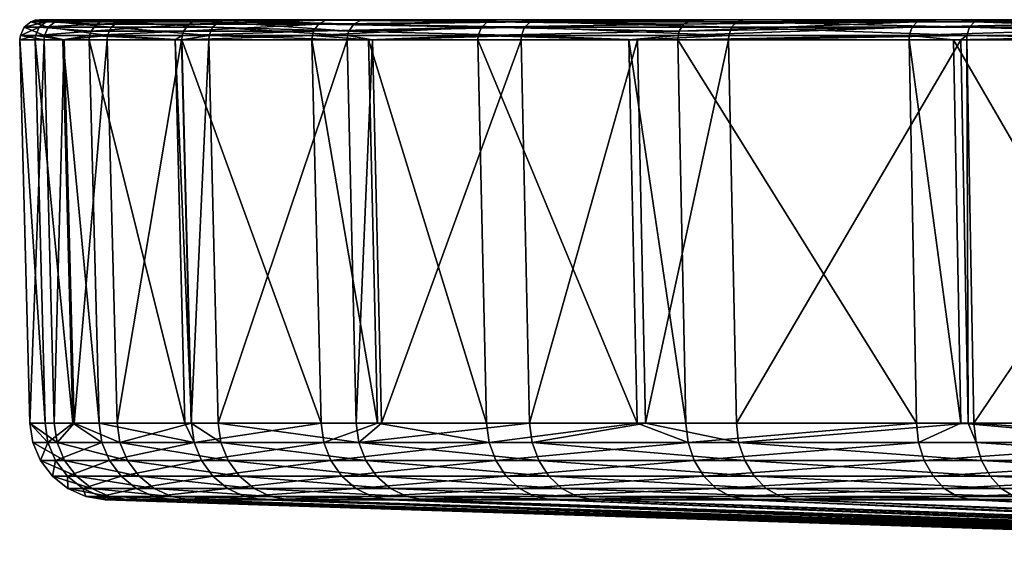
# Model space of a CAD drawing. Extents: x -0.085 to 0.085, y -0.061 to -0.001.
# Tile 1 of 94: x -0.085 to -0.06, y -0.014 to -0.001. Entities that reach past the tile are written whole.
import ezdxf

# ---------------------------------------------------------------- set-up
doc = ezdxf.new("R2010")
doc.units = 0
doc.layers.add('mesh', color=7, linetype='CONTINUOUS')

msp = doc.modelspace()

# ---------------------------------------------------------------- meshes
at = {"layer": 'mesh'}
mesh = msp.add_polyface(dxfattribs=at)
corners = [(-0.083225, -0.00095, -0.017731), (-0.083235, -0.001063, -0.017733), (-0.081056, -0.001063, -0.02598), (-0.0846, -0.00095, -0.008631), (-0.08461, -0.001063, -0.008632), (-0.083906, -0.001063, -0.013293), (-0.082768, -0.00095, 0.018807), (-0.082778, -0.001063, 0.01881), (-0.083872, -0.001063, 0.012619), (-0.080195, -0.00095, 0.027643), (-0.080205, -0.001063, 0.027646), (-0.080895, -0.001063, 0.025276), (-0.08438, -0.001063, 0.009747), (-0.084983, -0.00095, 0.000563), (-0.08437, -0.00095, 0.009745), (-0.084999, -0.001063, -0.000335), (-0.085, -0.001063, -0.0005), (-0.084993, -0.001063, 0.000563), (-0.080874, -0.00095, -0.026628), (-0.080884, -0.001063, -0.026631), (-0.080652, -0.01079, 0.025199), (-0.08253, -0.01079, 0.018752), (-0.083621, -0.01079, 0.01258), (-0.084127, -0.01079, 0.009716), (-0.084739, -0.01079, 0.00056), (-0.084744, -0.01079, -0.000335), (-0.084745, -0.01079, -0.0005), (-0.084357, -0.01079, -0.008608), (-0.083654, -0.01079, -0.013255), (-0.082985, -0.01079, -0.017681), (-0.080813, -0.01079, -0.025904), (-0.080641, -0.01079, -0.026552), (-0.084889, -0.000744, 0.000562), (-0.082676, -0.000744, 0.018786), (-0.084277, -0.000744, 0.009734), (-0.08319, -0.000842, -0.017723), (-0.084506, -0.000744, -0.008622), (-0.080841, -0.000842, -0.026617)]
mesh.append_faces([[corners[k] for k in face] for face in [(0, 1, 2, 2), (3, 4, 5, 5), (6, 7, 8, 8), (9, 10, 11, 11), (12, 13, 14, 14), (11, 6, 9, 9), (11, 7, 6, 6), (14, 8, 12, 12), (14, 6, 8, 8), (13, 15, 16, 16), (13, 17, 15, 15), (12, 17, 13, 13), (16, 3, 13, 13), (16, 4, 3, 3), (0, 5, 1, 1), (0, 3, 5, 5), (18, 2, 19, 19), (18, 0, 2, 2), (20, 11, 10, 10), (21, 7, 11, 11), (22, 8, 7, 7), (23, 12, 8, 8), (24, 17, 12, 12), (25, 15, 17, 17), (26, 16, 15, 15), (27, 4, 16, 16), (28, 4, 27, 27), (28, 5, 4, 4), (29, 5, 28, 28), (29, 1, 5, 5), (30, 1, 29, 29), (30, 2, 1, 1), (31, 2, 30, 30), (31, 19, 2, 2), (14, 13, 32, 32), (9, 6, 33, 33), (34, 6, 14, 14), (35, 3, 0, 0), (35, 36, 3, 3), (37, 0, 18, 18), (37, 35, 0, 0)]])
mesh = msp.add_polyface(dxfattribs=at)
corners = [(-0.084225, -0.000563, -0.008595), (-0.084113, -0.00055, -0.008584), (-0.0845, -0.00055, -0.0005), (-0.083996, -0.000563, 0.0097), (-0.084494, -0.00055, 0.000557), (-0.083884, -0.00055, 0.009686), (-0.084607, -0.000563, 0.000559), (-0.07984, -0.000563, 0.027518), (-0.082291, -0.00055, 0.018696), (-0.079733, -0.00055, 0.027481), (-0.082401, -0.000563, 0.018722), (-0.082745, -0.00055, -0.017631), (-0.082856, -0.000563, -0.017654), (-0.080408, -0.00055, -0.026477), (-0.080516, -0.000563, -0.026512), (-0.084103, -0.000601, 0.009713), (-0.084714, -0.000601, 0.00056), (-0.084277, -0.000744, 0.009734), (-0.084889, -0.000744, 0.000562), (-0.08437, -0.00095, 0.009745), (-0.079941, -0.000601, 0.027554), (-0.082505, -0.000601, 0.018746), (-0.080106, -0.000744, 0.027612), (-0.082676, -0.000744, 0.018786), (-0.080195, -0.00095, 0.027643), (-0.082768, -0.00095, 0.018807), (-0.084332, -0.000601, -0.008606), (-0.084506, -0.000744, -0.008622), (-0.084983, -0.00095, 0.000563), (-0.0846, -0.00095, -0.008631), (-0.083055, -0.000663, -0.017695), (-0.08319, -0.000842, -0.017723), (-0.080709, -0.000663, -0.026574), (-0.080841, -0.000842, -0.026617)]
mesh.append_faces([[corners[k] for k in face] for face in [(0, 1, 2, 2), (3, 4, 5, 5), (3, 6, 4, 4), (7, 8, 9, 9), (7, 10, 8, 8), (5, 10, 3, 3), (5, 8, 10, 10), (6, 2, 4, 4), (6, 0, 2, 2), (11, 0, 12, 12), (11, 1, 0, 0), (13, 12, 14, 14), (13, 11, 12, 12), (15, 6, 3, 3), (15, 16, 6, 6), (17, 16, 15, 15), (17, 18, 16, 16), (19, 18, 17, 17), (20, 10, 7, 7), (20, 21, 10, 10), (22, 21, 20, 20), (22, 23, 21, 21), (24, 23, 22, 22), (17, 23, 25, 25), (15, 23, 17, 17), (15, 21, 23, 23), (3, 21, 15, 15), (3, 10, 21, 21), (16, 0, 6, 6), (16, 26, 0, 0), (18, 26, 16, 16), (18, 27, 26, 26), (28, 27, 18, 18), (28, 29, 27, 27), (30, 27, 31, 31), (30, 26, 27, 27), (12, 26, 30, 30), (12, 0, 26, 26), (32, 31, 33, 33), (32, 30, 31, 31), (14, 30, 32, 32), (14, 12, 30, 30)]])
mesh = msp.add_polyface(dxfattribs=at)
corners = [(0, -0.00055, -0.0005), (-0.084494, -0.00055, 0.000557), (-0.0845, -0.00055, -0.0005), (-0.084113, -0.00055, -0.008584), (-0.080408, -0.00055, -0.026477), (-0.077128, -0.00055, -0.035019), (-0.082745, -0.00055, -0.017631), (-0.07624, -0.00055, 0.035937), (-0.079733, -0.00055, 0.027481), (-0.083884, -0.00055, 0.009686), (-0.082291, -0.00055, 0.018696), (-0.062429, -0.00095, -0.058171), (-0.062436, -0.001063, -0.058178), (-0.06131, -0.001063, -0.059272), (-0.054213, -0.001063, 0.064967), (-0.060973, -0.001063, 0.058722), (-0.060966, -0.00095, 0.058715), (-0.067019, -0.001063, 0.051782), (-0.067011, -0.00095, 0.051776), (-0.061121, -0.001063, 0.058553), (-0.068306, -0.001063, -0.051089), (-0.068298, -0.00095, -0.051083), (-0.055827, -0.00095, -0.064583), (-0.060938, -0.01079, 0.058376), (-0.066818, -0.01079, 0.051626), (-0.062249, -0.01079, -0.058005), (-0.068101, -0.01079, -0.050938), (-0.061126, -0.01079, -0.059096), (-0.055667, -0.01079, -0.064398), (-0.055834, -0.001063, -0.06459), (-0.060773, -0.000601, 0.058527), (-0.066625, -0.00055, 0.051475), (-0.060615, -0.00055, 0.058374), (-0.066799, -0.000601, 0.05161), (-0.060899, -0.000744, 0.058649), (-0.066937, -0.000744, 0.051718), (-0.054096, -0.000663, 0.064826), (-0.054184, -0.000842, 0.064932), (-0.054207, -0.00095, 0.064959), (-0.068159, -0.000663, -0.05098), (-0.062069, -0.00055, -0.057839), (-0.067905, -0.00055, -0.050792), (-0.062231, -0.000601, -0.057988), (-0.06827, -0.000842, -0.051062), (-0.06236, -0.000744, -0.058107), (-0.055506, -0.00055, -0.064213), (-0.05565, -0.000601, -0.06438), (-0.055766, -0.000744, -0.064512)]
mesh.append_faces([[corners[k] for k in face] for face in [(0, 1, 2, 2), (3, 0, 2, 2), (0, 4, 5, 5), (0, 6, 4, 4), (0, 7, 8, 8), (0, 9, 1, 1), (0, 10, 9, 9), (11, 12, 13, 13), (14, 15, 16, 16), (16, 17, 18, 18), (16, 19, 17, 17), (15, 19, 16, 16), (20, 11, 21, 21), (20, 12, 11, 11), (13, 22, 11, 11), (23, 19, 15, 15), (24, 17, 19, 19), (25, 20, 26, 26), (25, 12, 20, 20), (27, 12, 25, 25), (27, 13, 12, 12), (28, 13, 27, 27), (28, 29, 13, 13), (30, 31, 32, 32), (30, 33, 31, 31), (34, 33, 30, 30), (34, 35, 33, 33), (16, 35, 34, 34), (16, 18, 35, 35), (36, 30, 32, 32), (37, 34, 30, 30), (38, 16, 34, 34), (39, 40, 41, 41), (39, 42, 40, 40), (43, 42, 39, 39), (43, 44, 42, 42), (21, 44, 43, 43), (21, 11, 44, 44), (42, 45, 40, 40), (44, 46, 42, 42), (11, 47, 44, 44)]])
mesh = msp.add_polyface(dxfattribs=at)
corners = [(-0.084113, -0.00055, -0.008584), (-0.082745, -0.00055, -0.017631), (0, -0.00055, -0.0005), (-0.079733, -0.00055, 0.027481), (-0.082291, -0.00055, 0.018696), (-0.046811, -0.00095, 0.070436), (-0.046817, -0.001063, 0.070445), (-0.051327, -0.001063, 0.067104), (-0.038867, -0.00095, 0.075082), (-0.038872, -0.001063, 0.075091), (-0.040422, -0.001063, 0.074185), (-0.040751, -0.001063, -0.075095), (-0.032443, -0.00095, -0.079054), (-0.040746, -0.00095, -0.075086), (-0.030468, -0.00095, 0.078841), (-0.038851, -0.000842, 0.07505), (-0.030471, -0.001063, 0.07885), (-0.048577, -0.001063, -0.070251), (-0.048572, -0.00095, -0.070243), (-0.040629, -0.01079, -0.074871), (-0.0403, -0.01079, 0.073961), (-0.038756, -0.01079, 0.074864), (-0.046677, -0.01079, 0.070232), (-0.051173, -0.01079, 0.066902), (-0.067905, -0.00055, -0.050792), (-0.062069, -0.00055, -0.057839), (-0.077128, -0.00055, -0.035019), (-0.072944, -0.00055, -0.043155), (-0.055506, -0.00055, -0.064213), (-0.048292, -0.00055, -0.069841), (-0.060615, -0.00055, 0.058374), (-0.066625, -0.00055, 0.051475), (-0.053894, -0.00055, 0.064582), (-0.040617, -0.000601, -0.074849), (-0.0323, -0.000563, -0.078706), (-0.040512, -0.00055, -0.074656), (-0.040701, -0.000744, -0.075003), (-0.032377, -0.000663, -0.078893), (-0.03243, -0.000842, -0.079021), (-0.038695, -0.000563, 0.074747), (-0.046542, -0.00055, 0.070028), (-0.038643, -0.00055, 0.074646), (-0.046663, -0.000601, 0.070211), (-0.038788, -0.000663, 0.074927), (-0.04676, -0.000744, 0.070358), (-0.054184, -0.000842, 0.064932), (-0.054096, -0.000663, 0.064826), (-0.048472, -0.000663, -0.070101), (-0.048551, -0.000842, -0.070214)]
mesh.append_faces([[corners[k] for k in face] for face in [(0, 1, 2, 2), (3, 4, 2, 2), (5, 6, 7, 7), (8, 9, 10, 10), (11, 12, 13, 13), (14, 8, 15, 15), (16, 9, 8, 8), (10, 5, 8, 8), (10, 6, 5, 5), (17, 13, 18, 18), (17, 11, 13, 13), (19, 11, 17, 17), (20, 9, 21, 21), (20, 10, 9, 9), (22, 10, 20, 20), (22, 6, 10, 10), (23, 6, 22, 22), (23, 7, 6, 6), (2, 24, 25, 25), (26, 27, 2, 2), (2, 28, 29, 29), (2, 30, 31, 31), (2, 32, 30, 30), (33, 34, 35, 35), (36, 37, 33, 33), (13, 38, 36, 36), (39, 40, 41, 41), (39, 42, 40, 40), (43, 42, 39, 39), (43, 44, 42, 42), (15, 44, 43, 43), (8, 44, 15, 15), (8, 5, 44, 44), (45, 44, 5, 5), (46, 42, 44, 44), (32, 40, 42, 42), (47, 35, 29, 29), (47, 33, 35, 35), (48, 33, 47, 47), (48, 36, 33, 33), (18, 36, 48, 48), (18, 13, 36, 36)]])
mesh = msp.add_polyface(dxfattribs=at)
corners = [(-0.077575, -0.00095, -0.035219), (-0.077584, -0.001063, -0.035223), (-0.076147, -0.001063, -0.038017), (-0.076682, -0.00095, 0.036149), (-0.076046, -0.001063, 0.037334), (-0.076691, -0.001063, 0.036153), (-0.07227, -0.00095, 0.044225), (-0.076342, -0.000563, 0.035986), (-0.079733, -0.00055, 0.027481), (-0.07624, -0.00055, 0.035937), (-0.07984, -0.000563, 0.027518), (-0.080195, -0.00095, 0.027643), (-0.080205, -0.001063, 0.027646), (-0.080516, -0.000563, -0.026512), (-0.077128, -0.00055, -0.035019), (-0.080408, -0.00055, -0.026477), (-0.080874, -0.00095, -0.026628), (-0.077543, -0.000842, -0.035204), (-0.080884, -0.001063, -0.026631), (-0.073367, -0.00095, -0.043402), (-0.076462, -0.01079, 0.036043), (-0.079964, -0.01079, 0.027562), (-0.077352, -0.01079, -0.035119), (-0.080641, -0.01079, -0.026552), (-0.075919, -0.01079, -0.037905), (-0.073156, -0.01079, -0.043279), (-0.073375, -0.001063, -0.043407), (-0.07665, -0.000842, 0.036133), (-0.076526, -0.000663, 0.036074), (-0.07219, -0.000744, 0.044175), (-0.072041, -0.000601, 0.044083), (-0.071854, -0.00055, 0.043967), (-0.079941, -0.000601, 0.027554), (-0.080106, -0.000744, 0.027612), (-0.077231, -0.000563, -0.035065), (-0.080709, -0.000663, -0.026574), (-0.077417, -0.000663, -0.035148), (-0.080841, -0.000842, -0.026617), (-0.072944, -0.00055, -0.043155), (-0.073134, -0.000601, -0.043266), (-0.073285, -0.000744, -0.043355)]
mesh.append_faces([[corners[k] for k in face] for face in [(0, 1, 2, 2), (3, 4, 5, 5), (3, 6, 4, 4), (7, 8, 9, 9), (7, 10, 8, 8), (5, 11, 3, 3), (5, 12, 11, 11), (13, 14, 15, 15), (16, 0, 17, 17), (18, 0, 16, 16), (18, 1, 0, 0), (2, 19, 0, 0), (20, 5, 4, 4), (21, 12, 5, 5), (22, 18, 23, 23), (22, 1, 18, 18), (24, 1, 22, 22), (24, 2, 1, 1), (25, 2, 24, 24), (25, 26, 2, 2), (27, 6, 3, 3), (28, 29, 27, 27), (7, 30, 28, 28), (9, 31, 7, 7), (28, 10, 7, 7), (28, 32, 10, 10), (27, 32, 28, 28), (27, 33, 32, 32), (3, 33, 27, 27), (3, 11, 33, 33), (13, 34, 14, 14), (35, 34, 13, 13), (35, 36, 34, 34), (37, 36, 35, 35), (37, 17, 36, 36), (16, 17, 37, 37), (34, 38, 14, 14), (36, 39, 34, 34), (17, 40, 36, 36), (0, 40, 17, 17), (0, 19, 40, 40)]])
mesh = msp.add_polyface(dxfattribs=at)
corners = [(-0.073367, -0.00095, -0.043402), (-0.073375, -0.001063, -0.043407), (-0.069542, -0.001063, -0.049216), (-0.07227, -0.00095, 0.044225), (-0.072279, -0.001063, 0.04423), (-0.076046, -0.001063, 0.037334), (-0.067011, -0.00095, 0.051776), (-0.067019, -0.001063, 0.051782), (-0.069328, -0.001063, 0.048467), (-0.076147, -0.001063, -0.038017), (-0.068298, -0.00095, -0.051083), (-0.068306, -0.001063, -0.051089), (-0.06912, -0.01079, 0.04832), (-0.066818, -0.01079, 0.051626), (-0.072062, -0.01079, 0.044096), (-0.075818, -0.01079, 0.037221), (-0.069334, -0.01079, -0.04907), (-0.073156, -0.01079, -0.043279), (-0.068101, -0.01079, -0.050938), (-0.066759, -0.011283, 0.051579), (-0.071998, -0.011283, 0.044056), (-0.076394, -0.011283, 0.036011), (-0.073091, -0.011283, -0.043241), (-0.068041, -0.011283, -0.050893), (-0.066799, -0.000601, 0.05161), (-0.071854, -0.00055, 0.043967), (-0.066625, -0.00055, 0.051475), (-0.072041, -0.000601, 0.044083), (-0.066937, -0.000744, 0.051718), (-0.07219, -0.000744, 0.044175), (-0.07665, -0.000842, 0.036133), (-0.076526, -0.000663, 0.036074), (-0.076342, -0.000563, 0.035986), (-0.077231, -0.000563, -0.035065), (-0.073134, -0.000601, -0.043266), (-0.072944, -0.00055, -0.043155), (-0.077417, -0.000663, -0.035148), (-0.073285, -0.000744, -0.043355), (-0.06827, -0.000842, -0.051062), (-0.068159, -0.000663, -0.05098), (-0.067905, -0.00055, -0.050792)]
mesh.append_faces([[corners[k] for k in face] for face in [(0, 1, 2, 2), (3, 4, 5, 5), (6, 7, 8, 8), (8, 3, 6, 6), (8, 4, 3, 3), (9, 1, 0, 0), (10, 2, 11, 11), (10, 0, 2, 2), (12, 7, 13, 13), (12, 8, 7, 7), (14, 8, 12, 12), (14, 4, 8, 8), (15, 4, 14, 14), (15, 5, 4, 4), (16, 1, 17, 17), (16, 2, 1, 1), (18, 2, 16, 16), (18, 11, 2, 2), (19, 12, 13, 13), (20, 14, 12, 12), (21, 14, 20, 20), (21, 15, 14, 14), (22, 23, 16, 16), (16, 17, 22, 22), (23, 18, 16, 16), (24, 25, 26, 26), (24, 27, 25, 25), (28, 27, 24, 24), (28, 29, 27, 27), (6, 29, 28, 28), (6, 3, 29, 29), (30, 29, 3, 3), (31, 27, 29, 29), (32, 25, 27, 27), (33, 34, 35, 35), (36, 37, 34, 34), (38, 0, 10, 10), (38, 37, 0, 0), (39, 37, 38, 38), (39, 34, 37, 37), (40, 34, 39, 39), (40, 35, 34, 34)]])
mesh = msp.add_polyface(dxfattribs=at)
corners = [(-0.055827, -0.00095, -0.064583), (-0.055834, -0.001063, -0.06459), (-0.051586, -0.001063, -0.067904), (-0.054207, -0.00095, 0.064959), (-0.051327, -0.001063, 0.067104), (-0.054213, -0.001063, 0.064967), (-0.046811, -0.00095, 0.070436), (-0.060966, -0.00095, 0.058715), (-0.06131, -0.001063, -0.059272), (-0.048572, -0.00095, -0.070243), (-0.048577, -0.001063, -0.070251), (-0.054051, -0.01079, 0.064771), (-0.051173, -0.01079, 0.066902), (-0.060791, -0.01079, 0.058544), (-0.060973, -0.001063, 0.058722), (-0.051431, -0.01079, -0.067702), (-0.055667, -0.01079, -0.064398), (-0.048432, -0.01079, -0.070042), (-0.046635, -0.011283, 0.070169), (-0.054003, -0.011283, 0.064713), (-0.060737, -0.011283, 0.058492), (-0.055617, -0.011283, -0.064342), (-0.048389, -0.011283, -0.069981), (-0.055489, -0.011743, -0.064195), (-0.053878, -0.011743, 0.064563), (-0.046528, -0.011743, 0.070007), (0, -0.00055, -0.0005), (-0.072944, -0.00055, -0.043155), (-0.067905, -0.00055, -0.050792), (-0.071854, -0.00055, 0.043967), (-0.07624, -0.00055, 0.035937), (-0.054184, -0.000842, 0.064932), (-0.054096, -0.000663, 0.064826), (-0.04676, -0.000744, 0.070358), (-0.053894, -0.00055, 0.064582), (-0.046663, -0.000601, 0.070211), (-0.060615, -0.00055, 0.058374), (-0.060773, -0.000601, 0.058527), (-0.060899, -0.000744, 0.058649), (-0.062231, -0.000601, -0.057988), (-0.05565, -0.000601, -0.06438), (-0.055506, -0.00055, -0.064213), (-0.06236, -0.000744, -0.058107), (-0.055766, -0.000744, -0.064512), (-0.062429, -0.00095, -0.058171), (-0.048551, -0.000842, -0.070214), (-0.048472, -0.000663, -0.070101), (-0.048292, -0.00055, -0.069841)]
mesh.append_faces([[corners[k] for k in face] for face in [(0, 1, 2, 2), (3, 4, 5, 5), (3, 6, 4, 4), (5, 7, 3, 3), (8, 1, 0, 0), (9, 2, 10, 10), (9, 0, 2, 2), (11, 4, 12, 12), (11, 5, 4, 4), (13, 5, 11, 11), (13, 14, 5, 5), (15, 1, 16, 16), (15, 2, 1, 1), (17, 2, 15, 15), (17, 10, 2, 2), (18, 19, 12, 12), (19, 11, 12, 12), (19, 13, 11, 11), (20, 13, 19, 19), (21, 22, 15, 15), (15, 16, 21, 21), (22, 17, 15, 15), (21, 23, 22, 22), (19, 24, 20, 20), (18, 25, 19, 19), (26, 27, 28, 28), (26, 29, 30, 30), (31, 6, 3, 3), (32, 33, 31, 31), (34, 35, 32, 32), (32, 36, 34, 34), (31, 37, 32, 32), (3, 38, 31, 31), (39, 40, 41, 41), (42, 43, 40, 40), (44, 0, 43, 43), (45, 0, 9, 9), (45, 43, 0, 0), (46, 43, 45, 45), (46, 40, 43, 43), (47, 40, 46, 46), (47, 41, 40, 40)]])
mesh = msp.add_polyface(dxfattribs=at)
corners = [(-0.032443, -0.00095, -0.079054), (-0.032447, -0.001063, -0.079063), (-0.028847, -0.001063, -0.080327), (-0.040746, -0.00095, -0.075086), (-0.03243, -0.000842, -0.079021), (-0.040751, -0.001063, -0.075095), (-0.02376, -0.00095, -0.082101), (-0.030468, -0.00095, 0.078841), (-0.02855, -0.001063, 0.079471), (-0.030471, -0.001063, 0.07885), (-0.030292, -0.00055, 0.078384), (-0.021615, -0.000563, 0.081306), (-0.030333, -0.000563, 0.078489), (-0.038643, -0.00055, 0.074646), (-0.038867, -0.00095, 0.075082), (-0.03235, -0.01079, -0.078828), (-0.02876, -0.01079, -0.080088), (-0.03038, -0.01079, 0.078613), (-0.028464, -0.01079, 0.079232), (-0.038756, -0.01079, 0.074864), (-0.038872, -0.001063, 0.075091), (-0.030353, -0.011283, 0.078542), (-0.038721, -0.011283, 0.074797), (-0.032321, -0.011283, -0.078758), (-0.040593, -0.011283, -0.074805), (-0.023671, -0.011283, -0.081794), (-0.030283, -0.011743, 0.07836), (0, -0.00055, -0.0005), (-0.048292, -0.00055, -0.069841), (-0.040512, -0.00055, -0.074656), (-0.062069, -0.00055, -0.057839), (-0.055506, -0.00055, -0.064213), (-0.046542, -0.00055, 0.070028), (-0.066625, -0.00055, 0.051475), (-0.071854, -0.00055, 0.043967), (-0.0323, -0.000563, -0.078706), (-0.032256, -0.00055, -0.078601), (-0.040617, -0.000601, -0.074849), (-0.032377, -0.000663, -0.078893), (-0.040701, -0.000744, -0.075003), (-0.023623, -0.00055, -0.081631), (-0.023685, -0.000601, -0.081843), (-0.023734, -0.000744, -0.082011), (-0.030455, -0.000842, 0.078808), (-0.021711, -0.00095, 0.08167), (-0.030405, -0.000663, 0.078679), (-0.021687, -0.000744, 0.081579), (-0.021642, -0.000601, 0.08141), (-0.038695, -0.000563, 0.074747), (-0.038788, -0.000663, 0.074927), (-0.038851, -0.000842, 0.07505)]
mesh.append_faces([[corners[k] for k in face] for face in [(0, 1, 2, 2), (3, 0, 4, 4), (5, 1, 0, 0), (2, 6, 0, 0), (7, 8, 9, 9), (10, 11, 12, 12), (12, 13, 10, 10), (9, 14, 7, 7), (15, 1, 5, 5), (16, 1, 15, 15), (16, 2, 1, 1), (17, 8, 18, 18), (17, 9, 8, 8), (19, 9, 17, 17), (19, 20, 9, 9), (21, 17, 18, 18), (21, 19, 17, 17), (22, 19, 21, 21), (23, 15, 24, 24), (23, 16, 15, 15), (25, 16, 23, 23), (21, 26, 22, 22), (27, 28, 29, 29), (30, 31, 27, 27), (27, 13, 32, 32), (33, 34, 27, 27), (29, 35, 36, 36), (37, 38, 35, 35), (39, 4, 38, 38), (35, 40, 36, 36), (38, 41, 35, 35), (4, 42, 38, 38), (0, 42, 4, 4), (43, 44, 7, 7), (45, 46, 43, 43), (12, 47, 45, 45), (12, 48, 13, 13), (45, 48, 12, 12), (45, 49, 48, 48), (43, 49, 45, 45), (43, 50, 49, 49), (7, 50, 43, 43)]])
mesh = msp.add_polyface(dxfattribs=at)
corners = [(-0.084127, -0.01079, 0.009716), (-0.083872, -0.001063, 0.012619), (-0.083621, -0.01079, 0.01258), (-0.084739, -0.01079, 0.00056), (-0.08438, -0.001063, 0.009747), (-0.084744, -0.01079, -0.000335), (-0.084993, -0.001063, 0.000563), (-0.084745, -0.01079, -0.0005), (-0.084999, -0.001063, -0.000335), (-0.084357, -0.01079, -0.008608), (-0.085, -0.001063, -0.0005), (-0.082456, -0.011283, 0.018735), (-0.084053, -0.011283, 0.009707), (-0.084663, -0.011283, 0.000559), (-0.084282, -0.011283, -0.008601), (-0.083654, -0.01079, -0.013255), (-0.082912, -0.011283, -0.017666), (-0.082985, -0.01079, -0.017681), (-0.084088, -0.011743, -0.008582), (-0.082721, -0.011743, -0.017626), (-0.084469, -0.011743, 0.000557), (-0.083859, -0.011743, 0.009683), (-0.082267, -0.011743, 0.01869), (-0.083786, -0.012139, -0.008553), (-0.084166, -0.012139, 0.000553), (-0.083559, -0.012139, 0.009647), (-0.081972, -0.012139, 0.018622), (-0.083397, -0.012449, -0.008516), (-0.082425, -0.012139, -0.017565), (-0.083775, -0.012449, 0.000548), (-0.08317, -0.012449, 0.0096), (-0.083319, -0.012652, 0.000542), (-0.082943, -0.012652, -0.008472), (-0.082718, -0.012652, 0.009545), (-0.082827, -0.012736, 0.000536)]
mesh.append_faces([[corners[k] for k in face] for face in [(0, 1, 2, 2), (3, 4, 0, 0), (5, 6, 3, 3), (7, 8, 5, 5), (9, 10, 7, 7), (11, 12, 2, 2), (12, 0, 2, 2), (12, 3, 0, 0), (13, 3, 12, 12), (13, 5, 3, 3), (13, 7, 5, 5), (14, 7, 13, 13), (14, 9, 7, 7), (14, 15, 9, 9), (16, 15, 14, 14), (16, 17, 15, 15), (16, 18, 19, 19), (14, 18, 16, 16), (14, 20, 18, 18), (13, 20, 14, 14), (13, 21, 20, 20), (12, 21, 13, 13), (12, 22, 21, 21), (11, 22, 12, 12), (18, 23, 19, 19), (18, 24, 23, 23), (20, 24, 18, 18), (20, 25, 24, 24), (21, 25, 20, 20), (21, 26, 25, 25), (22, 26, 21, 21), (23, 27, 28, 28), (23, 29, 27, 27), (24, 29, 23, 23), (24, 30, 29, 29), (25, 30, 24, 24), (27, 31, 32, 32), (29, 31, 27, 27), (29, 33, 31, 31), (30, 33, 29, 29), (31, 34, 32, 32)]])
mesh = msp.add_polyface(dxfattribs=at)
corners = [(-0.080652, -0.01079, 0.025199), (-0.080205, -0.001063, 0.027646), (-0.079964, -0.01079, 0.027562), (-0.08253, -0.01079, 0.018752), (-0.080895, -0.001063, 0.025276), (-0.083621, -0.01079, 0.01258), (-0.082778, -0.001063, 0.01881), (-0.082456, -0.011283, 0.018735), (-0.079893, -0.011283, 0.027537), (-0.08057, -0.011283, -0.026529), (-0.082985, -0.01079, -0.017681), (-0.082912, -0.011283, -0.017666), (-0.080813, -0.01079, -0.025904), (-0.080641, -0.01079, -0.026552), (-0.082721, -0.011743, -0.017626), (-0.080384, -0.011743, -0.026469), (-0.079709, -0.011743, 0.027472), (-0.082267, -0.011743, 0.01869), (-0.082425, -0.012139, -0.017565), (-0.080096, -0.012139, -0.026376), (-0.083786, -0.012139, -0.008553), (-0.079424, -0.012139, 0.027372), (-0.081972, -0.012139, 0.018622), (-0.082041, -0.012449, -0.017485), (-0.079724, -0.012449, -0.026256), (-0.083397, -0.012449, -0.008516), (-0.083559, -0.012139, 0.009647), (-0.081591, -0.012449, 0.018533), (-0.08317, -0.012449, 0.0096), (-0.079055, -0.012449, 0.027243), (-0.081595, -0.012652, -0.017393), (-0.082943, -0.012652, -0.008472), (-0.081147, -0.012652, 0.018429), (-0.082718, -0.012652, 0.009545), (-0.078625, -0.012652, 0.027092), (-0.081113, -0.012736, -0.017293), (-0.07929, -0.012652, -0.026116), (-0.082454, -0.012736, -0.008425), (-0.082827, -0.012736, 0.000536), (-0.083319, -0.012652, 0.000542), (-0.082229, -0.012736, 0.009485), (-0.080668, -0.012736, 0.018317), (-0.07816, -0.012736, 0.026929)]
mesh.append_faces([[corners[k] for k in face] for face in [(0, 1, 2, 2), (3, 4, 0, 0), (5, 6, 3, 3), (7, 0, 8, 8), (7, 3, 0, 0), (5, 3, 7, 7), (9, 10, 11, 11), (9, 12, 10, 10), (9, 13, 12, 12), (9, 14, 15, 15), (11, 14, 9, 9), (7, 16, 17, 17), (8, 16, 7, 7), (15, 18, 19, 19), (14, 18, 15, 15), (14, 20, 18, 18), (17, 21, 22, 22), (16, 21, 17, 17), (19, 23, 24, 24), (18, 23, 19, 19), (18, 25, 23, 23), (26, 27, 28, 28), (22, 27, 26, 26), (22, 29, 27, 27), (21, 29, 22, 22), (23, 30, 24, 24), (23, 31, 30, 30), (25, 31, 23, 23), (28, 32, 33, 33), (27, 32, 28, 28), (27, 34, 32, 32), (29, 34, 27, 27), (30, 35, 36, 36), (30, 37, 35, 35), (31, 37, 30, 30), (31, 38, 37, 37), (39, 40, 38, 38), (33, 40, 39, 39), (33, 41, 40, 40), (32, 41, 33, 33), (32, 42, 41, 41)]])
mesh = msp.add_polyface(dxfattribs=at)
corners = [(-0.076462, -0.01079, 0.036043), (-0.076046, -0.001063, 0.037334), (-0.075818, -0.01079, 0.037221), (-0.079964, -0.01079, 0.027562), (-0.076691, -0.001063, 0.036153), (-0.076394, -0.011283, 0.036011), (-0.079893, -0.011283, 0.027537), (-0.080652, -0.01079, 0.025199), (-0.08057, -0.011283, -0.026529), (-0.077352, -0.01079, -0.035119), (-0.080641, -0.01079, -0.026552), (-0.077283, -0.011283, -0.035088), (-0.075919, -0.01079, -0.037905), (-0.073091, -0.011283, -0.043241), (-0.073156, -0.01079, -0.043279), (-0.077105, -0.011743, -0.035008), (-0.080384, -0.011743, -0.026469), (-0.076218, -0.011743, 0.035927), (-0.079709, -0.011743, 0.027472), (-0.071833, -0.011743, 0.043954), (-0.076829, -0.012139, -0.034885), (-0.072922, -0.011743, -0.043143), (-0.080096, -0.012139, -0.026376), (-0.075945, -0.012139, 0.035796), (-0.079424, -0.012139, 0.027372), (-0.071575, -0.012139, 0.043794), (-0.076472, -0.012449, -0.034725), (-0.072661, -0.012139, -0.04299), (-0.079724, -0.012449, -0.026256), (-0.075592, -0.012449, 0.035627), (-0.079055, -0.012449, 0.027243), (-0.071242, -0.012449, 0.043588), (-0.076056, -0.012652, -0.034539), (-0.072323, -0.012449, -0.042792), (-0.07929, -0.012652, -0.026116), (-0.081595, -0.012652, -0.017393), (-0.07518, -0.012652, 0.035431), (-0.078625, -0.012652, 0.027092), (-0.078822, -0.012736, -0.025965), (-0.075607, -0.012736, -0.034338), (-0.081113, -0.012736, -0.017293), (-0.07816, -0.012736, 0.026929), (-0.081147, -0.012652, 0.018429), (-0.074737, -0.012736, 0.035219)]
mesh.append_faces([[corners[k] for k in face] for face in [(0, 1, 2, 2), (3, 4, 0, 0), (5, 0, 2, 2), (5, 3, 0, 0), (6, 3, 5, 5), (6, 7, 3, 3), (8, 9, 10, 10), (11, 9, 8, 8), (11, 12, 9, 9), (13, 12, 11, 11), (13, 14, 12, 12), (11, 15, 13, 13), (11, 16, 15, 15), (8, 16, 11, 11), (6, 17, 18, 18), (5, 17, 6, 6), (5, 19, 17, 17), (15, 20, 21, 21), (15, 22, 20, 20), (16, 22, 15, 15), (18, 23, 24, 24), (17, 23, 18, 18), (17, 25, 23, 23), (20, 26, 27, 27), (20, 28, 26, 26), (22, 28, 20, 20), (24, 29, 30, 30), (23, 29, 24, 24), (23, 31, 29, 29), (26, 32, 33, 33), (26, 34, 32, 32), (28, 34, 26, 26), (28, 35, 34, 34), (30, 36, 37, 37), (29, 36, 30, 30), (32, 38, 39, 39), (34, 38, 32, 32), (34, 40, 38, 38), (37, 41, 42, 42), (37, 43, 41, 41), (36, 43, 37, 37)]])
mesh = msp.add_polyface(dxfattribs=at)
corners = [(-0.071505, -0.012736, -0.042314), (-0.035761, -0.014096, -0.021412), (-0.066565, -0.012736, -0.0498), (-0.075607, -0.012736, -0.034338), (-0.037813, -0.014096, -0.017423), (-0.074737, -0.012736, 0.035219), (-0.037377, -0.014096, 0.017364), (-0.07816, -0.012736, 0.026929), (-0.070437, -0.012736, 0.04309), (-0.035227, -0.014096, 0.0213), (-0.065311, -0.012736, 0.05045), (-0.032663, -0.014096, 0.024981), (-0.060938, -0.01079, 0.058376), (-0.060973, -0.001063, 0.058722), (-0.060791, -0.01079, 0.058544), (-0.066818, -0.01079, 0.051626), (-0.061121, -0.001063, 0.058553), (-0.060737, -0.011283, 0.058492), (-0.066759, -0.011283, 0.051579), (-0.068041, -0.011283, -0.050893), (-0.062249, -0.01079, -0.058005), (-0.068101, -0.01079, -0.050938), (-0.062194, -0.011283, -0.057954), (-0.061126, -0.01079, -0.059096), (-0.055617, -0.011283, -0.064342), (-0.055667, -0.01079, -0.064398), (-0.062051, -0.011743, -0.057822), (-0.067884, -0.011743, -0.050777), (-0.060597, -0.011743, 0.058356), (-0.066605, -0.011743, 0.05146), (-0.053878, -0.011743, 0.064563), (-0.061828, -0.012139, -0.057616), (-0.055489, -0.011743, -0.064195), (-0.067641, -0.012139, -0.050597), (-0.06038, -0.012139, 0.058145), (-0.066367, -0.012139, 0.051273), (-0.053685, -0.012139, 0.06433), (-0.061541, -0.012449, -0.057351), (-0.055291, -0.012139, -0.063966), (-0.067327, -0.012449, -0.050364), (-0.060099, -0.012449, 0.057873), (-0.066058, -0.012449, 0.051033), (-0.053436, -0.012449, 0.064028), (-0.06696, -0.012652, -0.050093), (-0.061206, -0.012652, -0.057042), (-0.059772, -0.012652, 0.057555), (-0.065699, -0.012652, 0.050752), (-0.060845, -0.012736, -0.056708), (-0.059419, -0.012736, 0.057212)]
mesh.append_faces([[corners[k] for k in face] for face in [(0, 1, 2, 2), (3, 4, 0, 0), (5, 6, 7, 7), (8, 9, 5, 5), (10, 11, 8, 8), (12, 13, 14, 14), (15, 16, 12, 12), (17, 12, 14, 14), (18, 12, 17, 17), (18, 15, 12, 12), (19, 20, 21, 21), (22, 20, 19, 19), (22, 23, 20, 20), (24, 23, 22, 22), (24, 25, 23, 23), (22, 26, 24, 24), (22, 27, 26, 26), (19, 27, 22, 22), (18, 28, 29, 29), (17, 28, 18, 18), (17, 30, 28, 28), (26, 31, 32, 32), (26, 33, 31, 31), (27, 33, 26, 26), (29, 34, 35, 35), (28, 34, 29, 29), (28, 36, 34, 34), (31, 37, 38, 38), (31, 39, 37, 37), (33, 39, 31, 31), (35, 40, 41, 41), (34, 40, 35, 35), (34, 42, 40, 40), (37, 43, 44, 44), (39, 43, 37, 37), (41, 45, 46, 46), (40, 45, 41, 41), (44, 2, 47, 47), (43, 2, 44, 44), (46, 48, 10, 10), (45, 48, 46, 46)]])
mesh = msp.add_polyface(dxfattribs=at)
corners = [(-0.020707, -0.014056, -0.038428), (-0.039712, -0.012736, -0.073193), (-0.047339, -0.012736, -0.068474), (-0.054411, -0.012736, -0.062957), (-0.027212, -0.014096, -0.031736), (-0.060845, -0.012736, -0.056708), (-0.033291, -0.014096, -0.025156), (-0.03043, -0.014096, -0.028611), (-0.066565, -0.012736, -0.0498), (-0.035761, -0.014096, -0.021412), (-0.071505, -0.012736, -0.042314), (-0.037813, -0.014096, -0.017423), (-0.075607, -0.012736, -0.034338), (-0.039421, -0.014096, -0.013235), (-0.07816, -0.012736, 0.026929), (-0.037377, -0.014096, 0.017364), (-0.03909, -0.014096, 0.013218), (-0.074737, -0.012736, 0.035219), (-0.035227, -0.014096, 0.0213), (-0.070437, -0.012736, 0.04309), (-0.032663, -0.014096, 0.024981), (-0.065311, -0.012736, 0.05045), (-0.029717, -0.014096, 0.028363), (-0.045624, -0.012736, 0.068637), (-0.022817, -0.014096, 0.034077), (-0.052831, -0.012736, 0.063298), (-0.037881, -0.012736, 0.073164), (-0.018945, -0.014096, 0.036341), (-0.040629, -0.01079, -0.074871), (-0.048577, -0.001063, -0.070251), (-0.048432, -0.01079, -0.070042), (-0.03235, -0.01079, -0.078828), (-0.040751, -0.001063, -0.075095), (-0.038721, -0.011283, 0.074797), (-0.0403, -0.01079, 0.073961), (-0.038756, -0.01079, 0.074864), (-0.046635, -0.011283, 0.070169), (-0.046677, -0.01079, 0.070232), (-0.051173, -0.01079, 0.066902), (-0.048389, -0.011283, -0.069981), (-0.040593, -0.011283, -0.074805), (-0.048277, -0.011743, -0.069821), (-0.0405, -0.011743, -0.074634), (-0.038632, -0.011743, 0.074624), (-0.046528, -0.011743, 0.070007), (-0.048104, -0.012139, -0.069572), (-0.040354, -0.012139, -0.074368), (-0.038494, -0.012139, 0.074355), (-0.046361, -0.012139, 0.069754), (-0.047881, -0.012449, -0.069251), (-0.040167, -0.012449, -0.074025), (-0.038315, -0.012449, 0.074007), (-0.046146, -0.012449, 0.069428), (-0.04762, -0.012652, -0.068877), (-0.039948, -0.012652, -0.073625), (-0.038106, -0.012652, 0.073602), (-0.045895, -0.012652, 0.069047)]
mesh.append_faces([[corners[k] for k in face] for face in [(0, 1, 2, 2), (3, 4, 2, 2), (5, 6, 7, 7), (8, 9, 6, 6), (10, 11, 9, 9), (12, 13, 11, 11), (14, 15, 16, 16), (17, 18, 15, 15), (19, 20, 18, 18), (21, 22, 20, 20), (23, 24, 25, 25), (26, 27, 23, 23), (28, 29, 30, 30), (31, 32, 28, 28), (33, 34, 35, 35), (36, 34, 33, 33), (36, 37, 34, 34), (38, 37, 36, 36), (39, 28, 30, 30), (40, 28, 39, 39), (40, 31, 28, 28), (40, 41, 42, 42), (39, 41, 40, 40), (36, 43, 44, 44), (33, 43, 36, 36), (42, 45, 46, 46), (41, 45, 42, 42), (44, 47, 48, 48), (43, 47, 44, 44), (46, 49, 50, 50), (45, 49, 46, 46), (48, 51, 52, 52), (47, 51, 48, 48), (50, 53, 54, 54), (49, 53, 50, 50), (52, 55, 56, 56), (51, 55, 52, 52), (54, 2, 1, 1), (53, 2, 54, 54), (56, 26, 23, 23), (55, 26, 56, 56)]])
mesh = msp.add_polyface(dxfattribs=at)
corners = [(-0.078822, -0.012736, -0.025965), (-0.039421, -0.014096, -0.013235), (-0.075607, -0.012736, -0.034338), (-0.081113, -0.012736, -0.017293), (-0.040566, -0.014096, -0.008899), (-0.082454, -0.012736, -0.008425), (-0.041237, -0.014096, -0.004463), (-0.082827, -0.012736, 0.000536), (-0.041423, -0.014096, 0.000018), (-0.082229, -0.012736, 0.009485), (-0.041125, -0.014096, 0.004494), (-0.080668, -0.012736, 0.018317), (-0.040344, -0.014096, 0.008911), (-0.07816, -0.012736, 0.026929), (-0.03909, -0.014096, 0.013218), (-0.071998, -0.011283, 0.044056), (-0.06912, -0.01079, 0.04832), (-0.066759, -0.011283, 0.051579), (-0.068041, -0.011283, -0.050893), (-0.072922, -0.011743, -0.043143), (-0.067884, -0.011743, -0.050777), (-0.073091, -0.011283, -0.043241), (-0.077105, -0.011743, -0.035008), (-0.071833, -0.011743, 0.043954), (-0.076394, -0.011283, 0.036011), (-0.066605, -0.011743, 0.05146), (-0.072661, -0.012139, -0.04299), (-0.067641, -0.012139, -0.050597), (-0.076829, -0.012139, -0.034885), (-0.071575, -0.012139, 0.043794), (-0.076218, -0.011743, 0.035927), (-0.066367, -0.012139, 0.051273), (-0.072323, -0.012449, -0.042792), (-0.067327, -0.012449, -0.050364), (-0.076472, -0.012449, -0.034725), (-0.071242, -0.012449, 0.043588), (-0.075945, -0.012139, 0.035796), (-0.066058, -0.012449, 0.051033), (-0.07193, -0.012652, -0.042562), (-0.06696, -0.012652, -0.050093), (-0.076056, -0.012652, -0.034539), (-0.075592, -0.012449, 0.035627), (-0.070855, -0.012652, 0.043349), (-0.07518, -0.012652, 0.035431), (-0.065699, -0.012652, 0.050752), (-0.071505, -0.012736, -0.042314), (-0.066565, -0.012736, -0.0498), (-0.070437, -0.012736, 0.04309), (-0.074737, -0.012736, 0.035219), (-0.065311, -0.012736, 0.05045)]
mesh.append_faces([[corners[k] for k in face] for face in [(0, 1, 2, 2), (3, 4, 0, 0), (5, 6, 3, 3), (7, 8, 5, 5), (9, 10, 7, 7), (11, 12, 9, 9), (13, 14, 11, 11), (15, 16, 17, 17), (18, 19, 20, 20), (21, 19, 18, 18), (21, 22, 19, 19), (15, 23, 24, 24), (15, 25, 23, 23), (17, 25, 15, 15), (20, 26, 27, 27), (19, 26, 20, 20), (19, 28, 26, 26), (23, 29, 30, 30), (23, 31, 29, 29), (25, 31, 23, 23), (27, 32, 33, 33), (26, 32, 27, 27), (26, 34, 32, 32), (29, 35, 36, 36), (29, 37, 35, 35), (31, 37, 29, 29), (33, 38, 39, 39), (32, 38, 33, 33), (32, 40, 38, 38), (41, 42, 43, 43), (35, 42, 41, 41), (35, 44, 42, 42), (37, 44, 35, 35), (39, 45, 46, 46), (38, 45, 39, 39), (38, 2, 45, 45), (40, 2, 38, 38), (43, 47, 48, 48), (42, 47, 43, 43), (42, 49, 47, 47), (44, 49, 42, 42)]])
mesh = msp.add_polyface(dxfattribs=at)
corners = [(-0.060845, -0.012736, -0.056708), (-0.03043, -0.014096, -0.028611), (-0.054411, -0.012736, -0.062957), (-0.066565, -0.012736, -0.0498), (-0.033291, -0.014096, -0.025156), (-0.078822, -0.012736, -0.025965), (-0.040566, -0.014096, -0.008899), (-0.039421, -0.014096, -0.013235), (-0.081113, -0.012736, -0.017293), (-0.041237, -0.014096, -0.004463), (-0.082454, -0.012736, -0.008425), (-0.041423, -0.014096, 0.000018), (-0.082827, -0.012736, 0.000536), (-0.041125, -0.014096, 0.004494), (-0.082229, -0.012736, 0.009485), (-0.040344, -0.014096, 0.008911), (-0.080668, -0.012736, 0.018317), (-0.03909, -0.014096, 0.013218), (-0.059419, -0.012736, 0.057212), (-0.029717, -0.014096, 0.028363), (-0.065311, -0.012736, 0.05045), (-0.052831, -0.012736, 0.063298), (-0.026422, -0.014096, 0.031407), (-0.048389, -0.011283, -0.069981), (-0.055489, -0.011743, -0.064195), (-0.048277, -0.011743, -0.069821), (-0.055617, -0.011283, -0.064342), (-0.062051, -0.011743, -0.057822), (-0.054003, -0.011283, 0.064713), (-0.046528, -0.011743, 0.070007), (-0.053878, -0.011743, 0.064563), (-0.055291, -0.012139, -0.063966), (-0.048104, -0.012139, -0.069572), (-0.061828, -0.012139, -0.057616), (-0.053685, -0.012139, 0.06433), (-0.060597, -0.011743, 0.058356), (-0.046361, -0.012139, 0.069754), (-0.055033, -0.012449, -0.063671), (-0.047881, -0.012449, -0.069251), (-0.061541, -0.012449, -0.057351), (-0.053436, -0.012449, 0.064028), (-0.06038, -0.012139, 0.058145), (-0.046146, -0.012449, 0.069428), (-0.054734, -0.012652, -0.063328), (-0.04762, -0.012652, -0.068877), (-0.061206, -0.012652, -0.057042), (-0.060099, -0.012449, 0.057873), (-0.053145, -0.012652, 0.063677), (-0.059772, -0.012652, 0.057555), (-0.045895, -0.012652, 0.069047), (-0.047339, -0.012736, -0.068474), (-0.045624, -0.012736, 0.068637)]
mesh.append_faces([[corners[k] for k in face] for face in [(0, 1, 2, 2), (3, 4, 0, 0), (5, 6, 7, 7), (8, 9, 6, 6), (10, 11, 9, 9), (12, 13, 11, 11), (14, 15, 13, 13), (16, 17, 15, 15), (18, 19, 20, 20), (21, 22, 18, 18), (23, 24, 25, 25), (26, 27, 24, 24), (28, 29, 30, 30), (25, 31, 32, 32), (24, 31, 25, 25), (24, 33, 31, 31), (30, 34, 35, 35), (30, 36, 34, 34), (29, 36, 30, 30), (32, 37, 38, 38), (31, 37, 32, 32), (31, 39, 37, 37), (34, 40, 41, 41), (34, 42, 40, 40), (36, 42, 34, 34), (38, 43, 44, 44), (37, 43, 38, 38), (37, 45, 43, 43), (39, 45, 37, 37), (46, 47, 48, 48), (40, 47, 46, 46), (40, 49, 47, 47), (42, 49, 40, 40), (44, 2, 50, 50), (43, 2, 44, 44), (43, 0, 2, 2), (45, 0, 43, 43), (48, 21, 18, 18), (47, 21, 48, 48), (47, 51, 21, 21), (49, 51, 47, 47)]])

doc.saveas('drawing.dxf')
